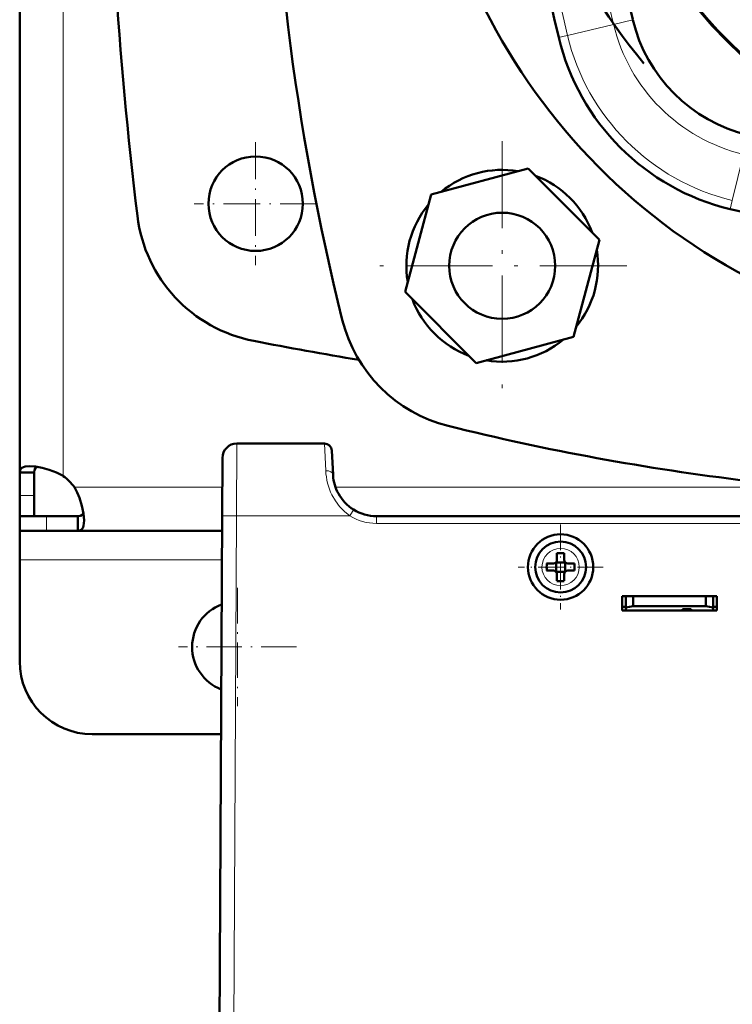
# Model space of a CAD drawing. Extents: x -1438 to 1837, y -1580 to 612.
# Tile 4 of 90: x -163 to -65, y -1320 to -1184. Entities that reach past the tile are written whole.
import ezdxf

# ---------------------------------------------------------------- set-up
doc = ezdxf.new("R2010")
doc.units = 0
doc.linetypes.add('DASHDOT', pattern=[18.5, 12, -3, 0.5, -3])

msp = doc.modelspace()

# ---------------------------------------------------------------- linework, layer by layer
at = {"color": 7, "lineweight": 50}
for p, q in [((-163.21, -1246.58), (-163.21, -1144.61)), ((-93.16, -1204.77), (-106.55, -1208.35)), ((-83.36, -1214.57), (-93.16, -1204.77)), ((-106.55, -1208.35), (-110.13, -1221.74)), ((-86.95, -1227.95), (-83.36, -1214.57)), ((-110.13, -1221.74), (-100.33, -1231.54)), ((-100.33, -1231.54), (-86.95, -1227.95)), ((-121.23, -1242.61), (-133.29, -1242.61)), ((-120.05, -1246.93), (-120.23, -1243.56)), ((-135.29, -1244.6), (-135.33, -1252.56)), ((-163.21, -1246.58), (-161.21, -1246.58)), ((-163.21, -1249.75), (-163.21, -1246.58)), ((-161.21, -1249.75), (-161.21, -1246.58)), ((-120.05, -1247.01), (-120.05, -1246.93)), ((-163.21, -1252.61), (-163.21, -1249.75)), ((-161.21, -1252.61), (-161.21, -1249.75)), ((-163.21, -1252.61), (-161.21, -1252.61)), ((-163.21, -1254.61), (-163.21, -1252.61)), ((-159.51, -1252.61), (-163.21, -1252.61)), ((-155.18, -1252.61), (-159.51, -1252.61)), ((-155.18, -1254.61), (-155.18, -1252.61)), ((-135.71, -1324.61), (-135.33, -1252.56)), ((67.64, -1252.61), (-114.06, -1252.61)), ((-101.22, -1252.61), (-101.21, -1252.61)), ((-99.21, -1252.61), (-98.21, -1252.61)), ((-99.21, -1252.61), (-98.21, -1252.61)), ((-98.21, -1252.61), (40.79, -1252.61)), ((-163.21, -1254.61), (-163.21, -1258.61)), ((-159.51, -1254.61), (-163.21, -1254.61)), ((-155.18, -1254.61), (-159.51, -1254.61)), ((-135.34, -1254.61), (-155.18, -1254.61)), ((-163.21, -1258.61), (-163.21, -1272.61)), ((-89.21, -1257.69), (-89.21, -1258.61)), ((-88.21, -1257.69), (-88.21, -1258.61)), ((-89.71, -1259.11), (-90.63, -1259.11)), ((-89.71, -1260.11), (-90.63, -1260.11)), ((-89.34, -1258.98), (-89.36, -1258.97)), ((-88.07, -1258.98), (-89.34, -1258.98)), ((-89.34, -1260.25), (-89.34, -1258.98)), ((-88.06, -1258.97), (-88.07, -1258.98)), ((-88.07, -1258.98), (-88.07, -1260.25)), ((-87.71, -1259.11), (-86.79, -1259.11)), ((-86.79, -1260.11), (-87.71, -1260.11)), ((-89.34, -1260.25), (-89.36, -1260.26)), ((-88.07, -1260.25), (-89.34, -1260.25)), ((-89.21, -1261.53), (-89.21, -1260.61)), ((-88.21, -1261.53), (-88.21, -1260.61)), ((-88.07, -1260.25), (-88.06, -1260.26)), ((-80.21, -1265.61), (-80.21, -1263.61)), ((-80.21, -1263.61), (-67.21, -1263.61)), ((-79.71, -1265.17), (-79.71, -1263.61)), ((-78.71, -1265), (-78.71, -1263.61)), ((-68.71, -1263.61), (-68.71, -1265)), ((-67.71, -1263.61), (-67.71, -1265.17)), ((-67.21, -1263.61), (-67.21, -1265.61)), ((-80.21, -1265.11), (-79.71, -1265.11)), ((-79.71, -1265.17), (-78.71, -1265)), ((-79.71, -1265.61), (-79.71, -1265.17)), ((-78.71, -1265), (-68.71, -1265)), ((-71.91, -1265.61), (-71.91, -1265.4)), ((-71.91, -1265.4), (-71.91, -1265.61)), ((-70.71, -1265.4), (-71.91, -1265.4)), ((-70.71, -1265.61), (-70.71, -1265.4)), ((-68.71, -1265), (-67.71, -1265.17)), ((-67.71, -1265.11), (-67.21, -1265.11)), ((-67.71, -1265.17), (-67.71, -1265.61)), ((-67.21, -1265.61), (-80.21, -1265.61)), ((-71.91, -1265.61), (-79.71, -1265.61)), ((-67.71, -1265.61), (-70.71, -1265.61)), ((-135.49, -1282.61), (-153.21, -1282.61))]:
    msp.add_line(p, q, dxfattribs=at)
at = {"color": 7, "lineweight": 18}
for p, q in [((-157.21, -1247.08), (-157.21, -1144.61)), ((-87.77, -1186.45), (-81.42, -1184.93)), ((-78.77, -1184.29), (-81.42, -1184.93)), ((-88.22, -1186.56), (-88.97, -1186.74)), ((-87.77, -1186.45), (-88.22, -1186.56)), ((-65.06, -1209.17), (-63.53, -1202.82)), ((-65.06, -1209.17), (-65.35, -1210.36)), ((-133.29, -1242.61), (-133.33, -1252.56)), ((-121.23, -1242.61), (-121.05, -1246.35)), ((-135.31, -1248.61), (-155.67, -1248.61)), ((-62.96, -1248.61), (-119.72, -1248.61)), ((-163.21, -1249.75), (-161.21, -1249.75)), ((-117.37, -1251.96), (-117.74, -1252.56)), ((-117.22, -1251.72), (-117.37, -1251.96)), ((-159.51, -1254.61), (-159.51, -1252.61)), ((-133.33, -1252.56), (-133.71, -1324.61)), ((-117.74, -1252.56), (-133.33, -1252.56)), ((-114.06, -1253.61), (-114.06, -1252.61)), ((-114.06, -1252.61), (-114.06, -1252.61)), ((67.64, -1253.61), (-114.06, -1253.61)), ((-88.69, -1257.04), (-88.71, -1257.04)), ((-135.36, -1258.61), (-163.21, -1258.61)), ((-91.28, -1259.59), (-91.28, -1259.61)), ((-86.14, -1259.64), (-86.14, -1259.61)), ((-88.73, -1262.18), (-88.71, -1262.18))]:
    msp.add_line(p, q, dxfattribs=at)
at = {"color": 7, "linetype": 'DASHDOT', "lineweight": 18, "ltscale": 0.422498}
msp.add_line((-130.71, -1201.16), (-130.71, -1218.06), dxfattribs=at)
at = {"color": 7, "linetype": 'DASHDOT', "lineweight": 18}
for p, q in [((-96.75, -1200.99), (-96.75, -1235.31)), ((-79.59, -1218.15), (-113.91, -1218.15))]:
    msp.add_line(p, q, dxfattribs=at)
at = {"color": 7, "linetype": 'DASHDOT', "lineweight": 18, "ltscale": 0.4225}
msp.add_line((-122.26, -1209.61), (-139.16, -1209.61), dxfattribs=at)
at = {"color": 7, "linetype": 'DASHDOT', "lineweight": 18, "ltscale": 0.292499}
msp.add_line((-88.71, -1253.76), (-88.71, -1265.46), dxfattribs=at)
at = {"color": 7, "linetype": 'DASHDOT', "lineweight": 18, "ltscale": 0.2925}
msp.add_line((-82.86, -1259.61), (-94.56, -1259.61), dxfattribs=at)
at = {"color": 7, "linetype": 'DASHDOT', "lineweight": 18, "ltscale": 0.40625}
for p, q in [((-133.21, -1262.49), (-133.21, -1278.74)), ((-125.08, -1270.61), (-141.33, -1270.61))]:
    msp.add_line(p, q, dxfattribs=at)
at = {"color": 7, "lineweight": 50}
for points in [[(-161.79, -1245.74), (-162.44, -1245.79), (-162.7, -1245.87), (-162.9, -1245.98), (-163.06, -1246.11), (-163.16, -1246.28), (-163.21, -1246.58)], [(-157.21, -1247.08), (-158.16, -1246.6), (-159.13, -1246.22), (-160.1, -1245.95), (-161.02, -1245.79), (-161.79, -1245.74)], [(-160.77, -1245.82), (-161.02, -1245.99), (-161.16, -1246.24), (-161.21, -1246.58)], [(-154.33, -1253.19), (-154.41, -1252.25), (-154.63, -1251.19), (-154.98, -1250.08), (-155.3, -1249.34), (-155.67, -1248.61)], [(-155.18, -1252.61), (-154.84, -1252.57), (-154.59, -1252.42), (-154.42, -1252.18)], [(-155.18, -1254.61), (-154.99, -1254.59), (-154.83, -1254.54), (-154.69, -1254.44), (-154.57, -1254.31), (-154.48, -1254.13), (-154.41, -1253.92), (-154.35, -1253.58), (-154.33, -1253.19)]]:
    msp.add_lwpolyline(points, dxfattribs=at)
at = {"color": 7, "lineweight": 18}
for points in [[(-120.2, -1249.69), (-119.73, -1250.51), (-119.15, -1251.28), (-118.49, -1251.97), (-117.74, -1252.56)], [(-135.33, -1252.56), (-135.33, -1252.56), (-135.31, -1252.56), (-135.11, -1252.56), (-133.33, -1252.56)]]:
    msp.add_lwpolyline(points, dxfattribs=at)
at = {"color": 7, "lineweight": 50}
for centre, radius in [((-130.71, -1209.61), 6.5), ((-96.75, -1218.15), 7.3), ((-88.71, -1259.61), 4.5)]:
    msp.add_circle(centre, radius, dxfattribs=at)
for centre, radius, start, end in [((-23.21, -1144.61), 85, 95.8353, 242.177), ((206.41, -1144.61), 335.12, 166.0141, 193.9859), ((398.94, -1144.61), 550, 173.0365, 186.9635), ((-23.22, -1144.61), 60.26, 90, 269.9878), ((-23.21, -1144.62), 70.75, 139.8089, 220.2115), ((86.03, -1144.61), 180, 166.4644, 193.5356), ((86.03, -1144.61), 169.51, 166.4644, 193.5356), ((-23.22, -1144.61), 60.12, 151.3521, 0), ((-57.86, -1179.25), 21.51, 193.5356, 256.4644), ((-57.86, -1179.25), 32, 193.5356, 256.4644), ((-96.75, -1218.15), 13.2, 80.38, 129.62), ((-96.75, -1218.15), 13.2, 20.38, 69.62), ((-96.75, -1218.15), 13.2, 140.38, 189.62), ((-127.15, -1208.87), 20, 186.9635, 259.0156), ((-23.22, -1035.36), 180, 256.4644, 261.9734), ((-96.75, -1218.15), 13.2, 320.38, 9.62), ((-96.75, -1218.15), 13.2, 200.38, 249.62), ((-99.37, -1220.77), 20, 193.9859, 256.0141), ((-23.21, -673.36), 565.5, 259.0156, 260.5061), ((-96.75, -1218.15), 13.2, 260.38, 309.62), ((-23.21, -915), 335.12, 256.0141, 263.1849), ((-133.29, -1244.61), 2, 90, 179.7), ((-121.23, -1243.61), 1, 3, 90), ((-161.33, -1252.74), 7, 36.0817, 53.9139), ((-114.06, -1246.61), 6, 183.748, 208.7472), ((-114.06, -1246.61), 6, 183.8433, 208.7473), ((-114.06, -1246.61), 6, 208.7491, 238.2522), ((-114.06, -1246.61), 6, 238.2564, 270), ((-88.71, -1259.61), 3.5, 90, 360), ((-88.71, -1259.61), 3.5, 360, 90), ((-89.71, -1258.61), 0.5, 270, 360), ((-88.71, -1274.82), 17.14, 89.9996, 91.6715), ((-88.71, -1274.78), 17.1, 88.3267, 90.0022), ((-87.71, -1258.61), 0.5, 180, 270), ((-73.5, -1259.61), 17.13, 178.3286, 181.6729), ((-89.71, -1260.61), 0.5, 0, 90), ((-87.71, -1260.61), 0.5, 90, 180), ((-103.88, -1259.61), 17.1, 359.9978, 1.6733), ((-103.88, -1259.61), 17.1, 358.3267, 0.0022), ((-88.71, -1244.41), 17.14, 268.3285, 270.0004), ((-88.71, -1244.44), 17.1, 269.9978, 271.6733), ((-133.21, -1270.61), 6.25, 110.4814, 248.9215), ((-153.21, -1272.61), 10, 180, 270)]:
    msp.add_arc(centre, radius, start, end, dxfattribs=at)
at = {"color": 7, "lineweight": 18}
for centre, radius, start, end in [((86.03, -1144.61), 178.77, 166.4644, 193.5356), ((86.03, -1144.61), 172.24, 166.4644, 193.5356), ((-57.86, -1179.25), 24.24, 193.5356, 256.4644), ((-57.86, -1179.25), 30.77, 193.5356, 256.4644), ((-112.6, -1245.97), 8.46, 182.6014, 206.0888), ((-114.06, -1246.6), 7.01, 238.2752, 269.9814), ((-88.71, -1259.61), 2.57, 90, 179.4706), ((-88.71, -1259.61), 2.57, 0, 89.4706), ((-88.71, -1259.61), 2.57, 180, 269.4706), ((-88.71, -1259.61), 2.57, 270, 359.4706)]:
    msp.add_arc(centre, radius, start, end, dxfattribs=at)
msp.add_ellipse((-121.05, -1246.98), major_axis=(0.999, 0.052), ratio=0.625417, start_param=0.000123, end_param=1.538026, dxfattribs=at)

doc.saveas('drawing.dxf')
